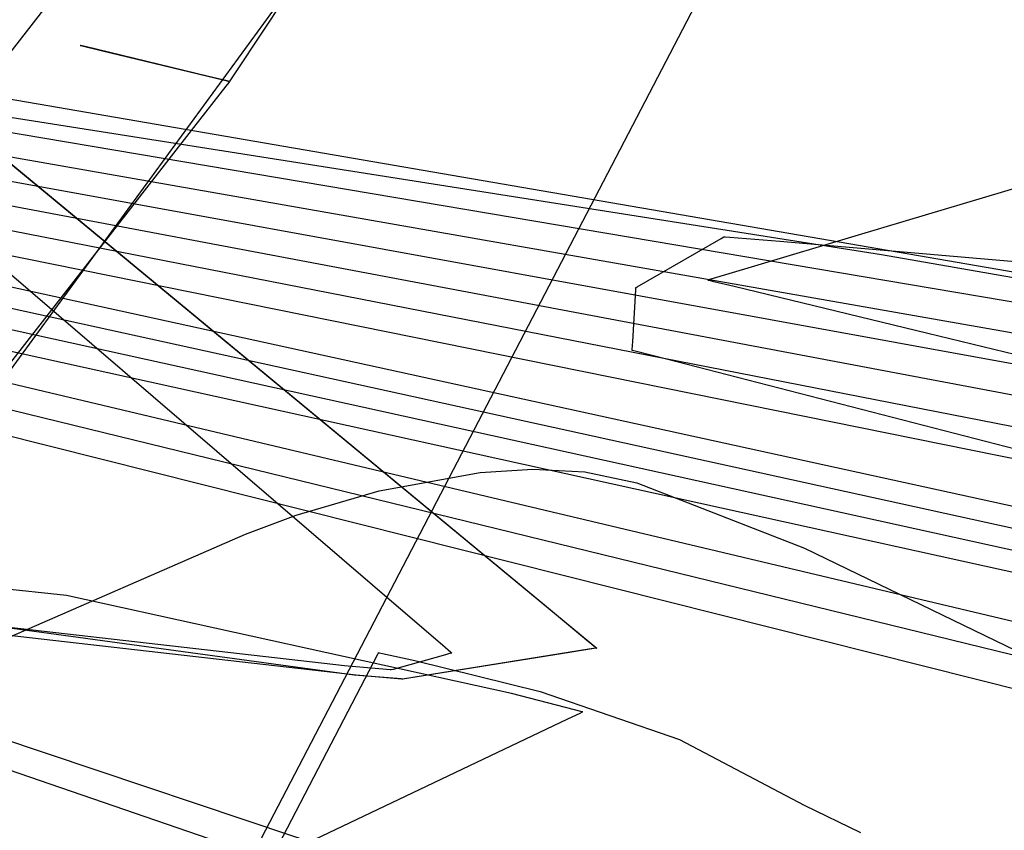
# Model space of a CAD drawing. Extents: x -3.57 to 3.57, y -2.08 to 2.06.
# Tile 51 of 219: x -2.63 to -2.51, y -0.26 to -0.16. Entities that reach past the tile are written whole.
import ezdxf

# ---------------------------------------------------------------- set-up
doc = ezdxf.new("R2010")
doc.units = 0

msp = doc.modelspace()

# ---------------------------------------------------------------- linework, layer by layer
at = {"layer": 'Layer 1', "color": 7, "linetype": 'CONTINUOUS'}
for p, q in [((-2.665043, -0.251083), (-2.552309, -0.096957)), ((-2.513426, -0.097833), (-2.600923, -0.265984)), ((-2.702698, -0.256767), (-2.584378, -0.104674)), ((-2.581603, -0.135131), (-2.604043, -0.168982)), ((-2.683278, -0.13885), (-2.558567, -0.241921)), ((-2.669983, -0.149797), (-2.565161, -0.236463)), ((-2.396271, -0.213359), (-2.743236, -0.153543)), ((-2.681006, -0.153132), (-2.583019, -0.237261)), ((-2.704871, -0.164567), (-2.421474, -0.212468)), ((-2.623804, -0.165788), (-2.623807, -0.165787)), ((-2.623807, -0.165787), (-2.623807, -0.165787)), ((-2.623807, -0.165787), (-2.623807, -0.165787)), ((-2.623807, -0.165787), (-2.623807, -0.165787)), ((-2.623807, -0.165787), (-2.623807, -0.165787)), ((-2.623807, -0.165787), (-2.623807, -0.165787)), ((-2.623807, -0.165787), (-2.623807, -0.165787)), ((-2.623807, -0.165787), (-2.623807, -0.165787)), ((-2.623807, -0.165787), (-2.623806, -0.165788)), ((-2.623806, -0.165788), (-2.623801, -0.165789)), ((-2.623766, -0.165797), (-2.623804, -0.165788)), ((-2.623801, -0.165789), (-2.623755, -0.1658)), ((-2.623181, -0.165939), (-2.623766, -0.165797)), ((-2.623755, -0.1658), (-2.623531, -0.165854)), ((-2.623531, -0.165854), (-2.621164, -0.166426)), ((-2.607588, -0.169704), (-2.623181, -0.165939)), ((-2.621164, -0.166426), (-2.605571, -0.170191)), ((-2.706374, -0.166884), (-2.424075, -0.216465)), ((-2.522625, -0.19224), (-2.669993, -0.168999)), ((-2.604043, -0.168982), (-2.604885, -0.170252)), ((-2.707872, -0.169202), (-2.426674, -0.220463)), ((-2.605221, -0.170276), (-2.607588, -0.169704)), ((-2.605571, -0.170191), (-2.604986, -0.170332)), ((-2.604997, -0.17033), (-2.605221, -0.170276)), ((-2.604951, -0.170341), (-2.604997, -0.17033)), ((-2.604986, -0.170332), (-2.604948, -0.170342)), ((-2.604885, -0.170252), (-2.604941, -0.170337)), ((-2.458858, -0.16987), (-2.522312, -0.188794)), ((-2.709373, -0.171523), (-2.429273, -0.22446)), ((-2.605418, -0.170949), (-2.609476, -0.176158)), ((-2.605034, -0.170456), (-2.605418, -0.170949)), ((-2.604955, -0.170355), (-2.605034, -0.170456)), ((-2.604947, -0.170346), (-2.604955, -0.170355)), ((-2.604946, -0.170342), (-2.604951, -0.170341)), ((-2.604948, -0.170342), (-2.604945, -0.170342)), ((-2.604945, -0.170343), (-2.604947, -0.170346)), ((-2.604945, -0.170342), (-2.604946, -0.170342)), ((-2.604941, -0.170337), (-2.604945, -0.170342)), ((-2.604945, -0.170342), (-2.604945, -0.170342)), ((-2.604945, -0.170342), (-2.604945, -0.170343)), ((-2.604945, -0.170343), (-2.604945, -0.170342)), ((-2.604945, -0.170342), (-2.604945, -0.170343)), ((-2.604945, -0.170343), (-2.604945, -0.170343)), ((-2.604945, -0.170343), (-2.604945, -0.170343)), ((-2.604945, -0.170343), (-2.604945, -0.170343)), ((-2.604945, -0.170343), (-2.604945, -0.170343)), ((-2.604945, -0.170343), (-2.604945, -0.170343)), ((-2.604945, -0.170343), (-2.604945, -0.170343)), ((-2.604945, -0.170343), (-2.604945, -0.170343)), ((-2.604945, -0.170343), (-2.604945, -0.170343)), ((-2.604945, -0.170343), (-2.604945, -0.170343)), ((-2.604945, -0.170343), (-2.604945, -0.170343)), ((-2.710875, -0.173841), (-2.431872, -0.228458)), ((-2.712374, -0.176158), (-2.434472, -0.232456)), ((-2.609476, -0.176158), (-2.636213, -0.210468)), ((-2.713875, -0.178479), (-2.258314, -0.278191)), ((-2.715377, -0.180797), (-2.258648, -0.281069)), ((-2.716875, -0.183114), (-2.258981, -0.283949)), ((-2.718376, -0.185435), (-2.259314, -0.286828)), ((-2.719876, -0.187753), (-2.447468, -0.252444)), ((-2.522312, -0.188794), (-2.542302, -0.194756)), ((-2.721377, -0.190071), (-2.450069, -0.25644)), ((-2.552054, -0.195484), (-2.542853, -0.19017)), ((-2.542853, -0.19017), (-2.542509, -0.189971)), ((-2.542509, -0.189971), (-2.542486, -0.189958)), ((-2.542486, -0.189958), (-2.542484, -0.189957)), ((-2.542484, -0.189957), (-2.542484, -0.189957)), ((-2.542484, -0.189957), (-2.542484, -0.189957)), ((-2.542484, -0.189957), (-2.542484, -0.189957)), ((-2.542484, -0.189957), (-2.542484, -0.189957)), ((-2.542484, -0.189957), (-2.542484, -0.189957)), ((-2.542484, -0.189957), (-2.542484, -0.189957)), ((-2.542484, -0.189957), (-2.542484, -0.189957)), ((-2.542484, -0.189957), (-2.542483, -0.189957)), ((-2.542483, -0.189957), (-2.542481, -0.189957)), ((-2.542481, -0.189957), (-2.542469, -0.189958)), ((-2.542469, -0.189958), (-2.542349, -0.189968)), ((-2.542349, -0.189968), (-2.541762, -0.190015)), ((-2.541762, -0.190015), (-2.535444, -0.19053)), ((-2.535444, -0.19053), (-2.449003, -0.197944)), ((-2.722878, -0.192392), (-2.452667, -0.26044)), ((-2.38035, -0.217044), (-2.522625, -0.19224)), ((-2.542302, -0.194756), (-2.544168, -0.195313)), ((-2.55363, -0.196649), (-2.553615, -0.196403)), ((-2.553615, -0.196403), (-2.553614, -0.196387)), ((-2.553614, -0.196386), (-2.553613, -0.196385)), ((-2.553614, -0.196387), (-2.553614, -0.196386)), ((-2.553614, -0.196386), (-2.553614, -0.196386)), ((-2.553614, -0.196386), (-2.553614, -0.196386)), ((-2.553614, -0.196386), (-2.553614, -0.196386)), ((-2.553614, -0.196386), (-2.553614, -0.196386)), ((-2.553614, -0.196386), (-2.553614, -0.196386)), ((-2.553614, -0.196386), (-2.553614, -0.196386)), ((-2.553614, -0.196386), (-2.553614, -0.196386)), ((-2.553614, -0.196386), (-2.553614, -0.196386)), ((-2.553613, -0.196385), (-2.553611, -0.196384)), ((-2.553611, -0.196384), (-2.553583, -0.196368)), ((-2.553583, -0.196368), (-2.553451, -0.196292)), ((-2.553451, -0.196292), (-2.552054, -0.195484)), ((-2.54451, -0.195415), (-2.544531, -0.195421)), ((-2.544531, -0.195421), (-2.544531, -0.195421)), ((-2.544531, -0.195421), (-2.544531, -0.195421)), ((-2.544531, -0.195421), (-2.544531, -0.195421)), ((-2.544531, -0.195421), (-2.544531, -0.195421)), ((-2.544531, -0.195421), (-2.544531, -0.195421)), ((-2.544531, -0.195421), (-2.544531, -0.195421)), ((-2.544531, -0.195421), (-2.544531, -0.195421)), ((-2.544531, -0.195421), (-2.544528, -0.195422)), ((-2.544528, -0.195422), (-2.544516, -0.195425)), ((-2.544516, -0.195425), (-2.544392, -0.195455)), ((-2.544168, -0.195313), (-2.54451, -0.195415)), ((-2.544392, -0.195455), (-2.543786, -0.195602)), ((-2.543786, -0.195602), (-2.541223, -0.196223)), ((-2.541223, -0.196223), (-2.516765, -0.202151)), ((-2.554017, -0.203203), (-2.55363, -0.196649)), ((-2.516765, -0.202151), (-2.416543, -0.226441)), ((-2.554076, -0.204199), (-2.554017, -0.203203)), ((-2.554083, -0.204313), (-2.554081, -0.204293)), ((-2.554083, -0.204314), (-2.554083, -0.204313)), ((-2.554083, -0.204315), (-2.554083, -0.204314)), ((-2.554082, -0.204315), (-2.554083, -0.204315)), ((-2.554083, -0.204315), (-2.554083, -0.204315)), ((-2.554083, -0.204315), (-2.554083, -0.204315)), ((-2.554083, -0.204315), (-2.554083, -0.204315)), ((-2.554083, -0.204315), (-2.554083, -0.204315)), ((-2.554083, -0.204315), (-2.554083, -0.204315)), ((-2.554083, -0.204315), (-2.554083, -0.204315)), ((-2.554083, -0.204315), (-2.554083, -0.204315)), ((-2.554071, -0.204318), (-2.554082, -0.204315)), ((-2.554081, -0.204293), (-2.554076, -0.204199)), ((-2.553893, -0.204364), (-2.554071, -0.204318)), ((-2.551218, -0.205055), (-2.553893, -0.204364)), ((-2.479818, -0.223501), (-2.551218, -0.205055)), ((-2.739383, -0.217898), (-2.481258, -0.304411)), ((-2.586059, -0.222062), (-2.573304, -0.219743)), ((-2.573304, -0.219743), (-2.566637, -0.219333)), ((-2.566637, -0.219333), (-2.560077, -0.21967)), ((-2.560077, -0.21967), (-2.5535, -0.221042)), ((-2.740882, -0.220216), (-2.48386, -0.308409)), ((-2.5535, -0.221042), (-2.532323, -0.229291)), ((-2.596538, -0.22515), (-2.586059, -0.222062)), ((-2.602937, -0.22753), (-2.596538, -0.22515)), ((-2.694433, -0.267416), (-2.602937, -0.22753)), ((-2.532323, -0.229291), (-2.454209, -0.267197)), ((-2.625541, -0.2353), (-2.670995, -0.230323)), ((-2.589203, -0.245326), (-2.670953, -0.234181)), ((-2.569338, -0.247666), (-2.625541, -0.2353)), ((-2.590401, -0.244185), (-2.659306, -0.23628)), ((-2.588964, -0.245346), (-2.65787, -0.237439)), ((-2.583019, -0.237261), (-2.578062, -0.241532)), ((-2.565161, -0.236463), (-2.559842, -0.240866)), ((-2.559842, -0.240866), (-2.55871, -0.241803)), ((-2.559546, -0.242078), (-2.583087, -0.245843)), ((-2.578062, -0.241532), (-2.577007, -0.24244)), ((-2.577007, -0.24244), (-2.576907, -0.242527)), ((-2.558926, -0.241979), (-2.562004, -0.242471)), ((-2.558673, -0.241938), (-2.559546, -0.242078)), ((-2.558635, -0.241932), (-2.558926, -0.241979)), ((-2.55871, -0.241803), (-2.558602, -0.241892)), ((-2.55859, -0.241925), (-2.558673, -0.241938)), ((-2.558574, -0.241922), (-2.558635, -0.241932)), ((-2.558602, -0.241892), (-2.558575, -0.241914)), ((-2.558571, -0.241922), (-2.55859, -0.241925)), ((-2.558575, -0.241914), (-2.558569, -0.24192)), ((-2.558569, -0.241922), (-2.558574, -0.241922)), ((-2.558567, -0.241921), (-2.558571, -0.241922)), ((-2.558569, -0.24192), (-2.558567, -0.241921)), ((-2.558567, -0.241921), (-2.558569, -0.241922)), ((-2.558567, -0.241921), (-2.558567, -0.241921)), ((-2.558567, -0.241921), (-2.558567, -0.241921)), ((-2.558567, -0.241921), (-2.558567, -0.241921)), ((-2.558567, -0.241921), (-2.558567, -0.241921)), ((-2.558567, -0.241921), (-2.558567, -0.241921)), ((-2.558567, -0.241921), (-2.558567, -0.241921)), ((-2.558567, -0.241921), (-2.558567, -0.241921)), ((-2.558567, -0.241921), (-2.558567, -0.241921)), ((-2.558567, -0.241921), (-2.558567, -0.241921)), ((-2.558567, -0.241921), (-2.558567, -0.241921)), ((-2.558567, -0.241921), (-2.558567, -0.241921)), ((-2.558567, -0.241921), (-2.558567, -0.241921)), ((-2.558567, -0.241921), (-2.558567, -0.241921)), ((-2.558567, -0.241921), (-2.558567, -0.241921)), ((-2.558567, -0.241921), (-2.558567, -0.241921)), ((-2.558567, -0.241921), (-2.558567, -0.241921)), ((-2.586773, -0.24376), (-2.586225, -0.242705)), ((-2.586225, -0.242705), (-2.586124, -0.242512)), ((-2.586124, -0.242512), (-2.586118, -0.242501)), ((-2.586118, -0.242501), (-2.586118, -0.2425)), ((-2.586118, -0.2425), (-2.586118, -0.2425)), ((-2.586118, -0.2425), (-2.586118, -0.2425)), ((-2.586118, -0.2425), (-2.586118, -0.2425)), ((-2.586118, -0.2425), (-2.586118, -0.2425)), ((-2.586118, -0.2425), (-2.586118, -0.2425)), ((-2.586118, -0.2425), (-2.586118, -0.2425)), ((-2.586118, -0.2425), (-2.586118, -0.2425)), ((-2.586118, -0.2425), (-2.586116, -0.2425)), ((-2.586116, -0.2425), (-2.586097, -0.242504)), ((-2.586097, -0.242504), (-2.586004, -0.242523)), ((-2.586004, -0.242523), (-2.585604, -0.242604)), ((-2.585604, -0.242604), (-2.581529, -0.243472)), ((-2.577946, -0.242853), (-2.58427, -0.244611)), ((-2.562004, -0.242471), (-2.582273, -0.245712)), ((-2.581529, -0.243472), (-2.565729, -0.247391)), ((-2.576986, -0.242586), (-2.577946, -0.242853)), ((-2.576895, -0.242561), (-2.576986, -0.242586)), ((-2.576907, -0.242527), (-2.576882, -0.242548)), ((-2.576876, -0.242556), (-2.576895, -0.242561)), ((-2.576882, -0.242548), (-2.576876, -0.242554)), ((-2.576876, -0.242554), (-2.576874, -0.242555)), ((-2.576875, -0.242555), (-2.576876, -0.242556)), ((-2.576874, -0.242555), (-2.576875, -0.242555)), ((-2.576874, -0.242555), (-2.576874, -0.242555)), ((-2.576874, -0.242555), (-2.576874, -0.242555)), ((-2.576874, -0.242555), (-2.576874, -0.242555)), ((-2.576874, -0.242555), (-2.576874, -0.242555)), ((-2.576874, -0.242555), (-2.576874, -0.242555)), ((-2.576874, -0.242555), (-2.576874, -0.242555)), ((-2.576874, -0.242555), (-2.576874, -0.242555)), ((-2.576874, -0.242555), (-2.576874, -0.242555)), ((-2.592647, -0.255056), (-2.586773, -0.24376)), ((-2.585128, -0.24463), (-2.590401, -0.244185)), ((-2.584637, -0.244671), (-2.585128, -0.24463)), ((-2.584536, -0.24468), (-2.584637, -0.244671)), ((-2.584527, -0.244681), (-2.584536, -0.24468)), ((-2.584524, -0.244681), (-2.584527, -0.244681)), ((-2.584523, -0.244681), (-2.584524, -0.244681)), ((-2.584524, -0.244681), (-2.584524, -0.244681)), ((-2.584524, -0.244681), (-2.584524, -0.244681)), ((-2.584524, -0.244681), (-2.584524, -0.244681)), ((-2.584524, -0.244681), (-2.584524, -0.244681)), ((-2.584524, -0.244681), (-2.584524, -0.244681)), ((-2.584524, -0.244681), (-2.584524, -0.244681)), ((-2.584524, -0.244681), (-2.584524, -0.244681)), ((-2.584524, -0.244681), (-2.584524, -0.244681)), ((-2.584507, -0.244676), (-2.584523, -0.244681)), ((-2.58427, -0.244611), (-2.584507, -0.244676)), ((-2.58378, -0.245784), (-2.589203, -0.245326)), ((-2.583691, -0.245791), (-2.588964, -0.245346)), ((-2.583241, -0.245829), (-2.58378, -0.245784)), ((-2.5832, -0.245833), (-2.583691, -0.245791)), ((-2.583115, -0.24584), (-2.583241, -0.245829)), ((-2.583099, -0.245841), (-2.5832, -0.245833)), ((-2.58309, -0.245842), (-2.583115, -0.24584)), ((-2.58309, -0.245842), (-2.583099, -0.245841)), ((-2.583087, -0.245842), (-2.58309, -0.245842)), ((-2.583087, -0.245842), (-2.58309, -0.245842)), ((-2.583086, -0.245842), (-2.583087, -0.245843)), ((-2.583087, -0.245843), (-2.583087, -0.245842)), ((-2.583087, -0.245843), (-2.583087, -0.245842)), ((-2.583087, -0.245843), (-2.583087, -0.245843)), ((-2.583087, -0.245843), (-2.583087, -0.245843)), ((-2.583087, -0.245843), (-2.583087, -0.245843)), ((-2.583087, -0.245843), (-2.583087, -0.245843)), ((-2.583087, -0.245843), (-2.583087, -0.245843)), ((-2.583087, -0.245843), (-2.583087, -0.245843)), ((-2.583087, -0.245843), (-2.583087, -0.245843)), ((-2.583087, -0.245843), (-2.583087, -0.245843)), ((-2.583087, -0.245843), (-2.583087, -0.245843)), ((-2.583087, -0.245843), (-2.583087, -0.245843)), ((-2.583087, -0.245843), (-2.583087, -0.245843)), ((-2.583087, -0.245843), (-2.583087, -0.245843)), ((-2.583083, -0.245842), (-2.583086, -0.245842)), ((-2.583033, -0.245834), (-2.583083, -0.245842)), ((-2.582273, -0.245712), (-2.583033, -0.245834)), ((-2.565729, -0.247391), (-2.54813, -0.253491)), ((-2.561363, -0.249716), (-2.569338, -0.247666)), ((-2.560565, -0.249924), (-2.561363, -0.249716)), ((-2.579111, -0.258911), (-2.562219, -0.25088)), ((-2.562219, -0.25088), (-2.560642, -0.25013)), ((-2.560642, -0.25013), (-2.560353, -0.249993)), ((-2.560377, -0.249973), (-2.560565, -0.249924)), ((-2.560339, -0.249983), (-2.560377, -0.249973)), ((-2.560353, -0.249993), (-2.560335, -0.249985)), ((-2.560336, -0.249984), (-2.560339, -0.249983)), ((-2.560335, -0.249984), (-2.560336, -0.249984)), ((-2.560335, -0.249985), (-2.560335, -0.249984)), ((-2.560335, -0.249984), (-2.560335, -0.249984)), ((-2.560335, -0.249984), (-2.560335, -0.249984)), ((-2.560335, -0.249984), (-2.560335, -0.249984)), ((-2.560335, -0.249984), (-2.560335, -0.249984)), ((-2.560335, -0.249984), (-2.560335, -0.249984)), ((-2.560335, -0.249984), (-2.560335, -0.249984)), ((-2.54813, -0.253491), (-2.532363, -0.261759)), ((-2.611293, -0.290911), (-2.592647, -0.255056)), ((-2.63273, -0.284405), (-2.579111, -0.258911)), ((-2.532363, -0.261759), (-2.525276, -0.265216))]:
    msp.add_line(p, q, dxfattribs=at)

doc.saveas('drawing.dxf')
